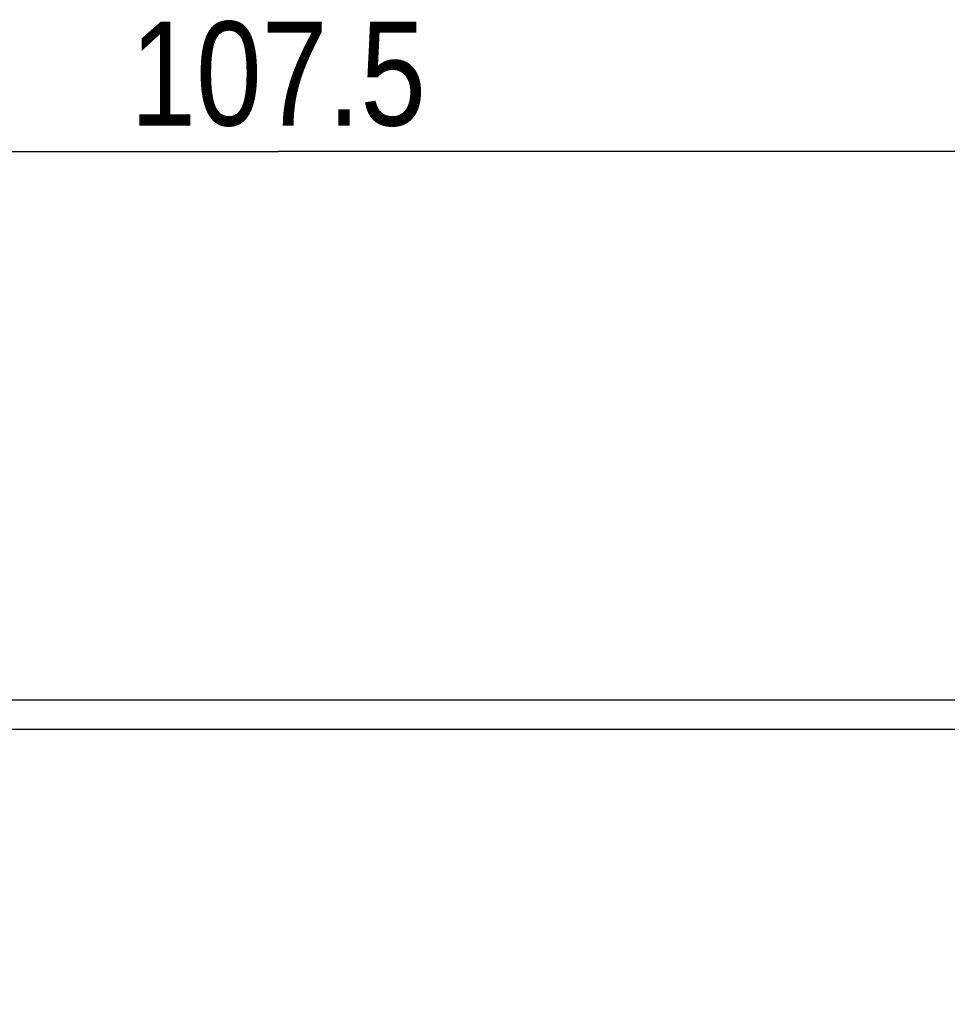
# Model space of a CAD drawing. Header units: millimetres. Extents: x 0 to 841, y 0 to 594.
# Tile 85 of 237: x 139 to 170, y 344 to 378. Entities that reach past the tile are written whole.
import ezdxf

# ---------------------------------------------------------------- set-up
doc = ezdxf.new("R2010")
doc.units = ezdxf.units.MM
doc.header["$LTSCALE"] = 46.255
doc.layers.get('0').update_dxf_attribs({"linetype": 'CONTINUOUS'})
doc.styles.get("Standard").update_dxf_attribs({"font": 'txt', "width": 0.85})
doc.dimstyles.new('DIMSTYLE_2', dxfattribs={"dimtxt": 3.5, "dimasz": 3.5, "dimexe": 1, "dimexo": 0.5, "dimgap": 0.875, "dimtad": 1, "dimdec": 1, "dimdsep": 46, "dimtxsty": 'STANDARD', "dimblk": '_FILLED', "dimblk1": '_FILLED', "dimblk2": '_FILLED', "dimcen": 0.09, "dimadec": 4, "dimazin": 2, "dimtp": 0.15, "dimtm": 0.15, "dimtfac": 1, "dimtdec": 1, "dimtofl": 0, "dimtmove": 0, "dimatfit": 3, "dimldrblk": '_FILLED', "dimfxl": 1, "dimtolj": 1, "dimarcsym": 0})

# ---------------------------------------------------------------- blocks, each defined once
blk = doc.blocks.new('_FILLED')
at = {"color": 0, "linetype": 'BYBLOCK'}
blk.add_solid([(0, 0), (-1, 0.1429), (-1, -0.1429)], dxfattribs=at)
blk = doc.blocks.new('*D1')
at = {"color": 2, "linetype": 'CONTINUOUS'}
for p, q in [((94.029, 350.267), (94.029, 374.172)), ((201.527, 344.964), (201.527, 374.172)), ((94.029, 373.172), (147.778, 373.172)), ((201.527, 373.172), (147.778, 373.172))]:
    blk.add_line(p, q, dxfattribs=at)
at = {"color": 2, "linetype": 'CONTINUOUS', "xscale": 3.5, "yscale": 3.5, "zscale": 3.5, "rotation": 180}
blk.add_blockref('_FILLED', (94.029, 373.172), dxfattribs=at)
at = {"color": 2, "linetype": 'CONTINUOUS', "xscale": 3.5, "yscale": 3.5, "zscale": 3.5}
blk.add_blockref('_FILLED', (201.527, 373.172), dxfattribs=at)
at = {"color": 2, "linetype": 'CONTINUOUS', "insert": (147.778, 377.547), "char_height": 3.5, "width": 18, "attachment_point": 2, "line_spacing_factor": 0.9}
blk.add_mtext('107.5', dxfattribs=at)

msp = doc.modelspace()

# ---------------------------------------------------------------- linework, layer by layer
at = {"color": 7, "linetype": 'CONTINUOUS'}
msp.add_line((108.52942, 354.71408), (181.38934, 354.71408), dxfattribs=at)
at = {"color": 9, "linetype": 'CONTINUOUS'}
msp.add_line((186.02942, 353.71408), (108.52942, 353.71408), dxfattribs=at)

# ---------------------------------------------------------------- dimensions: what is measured, and where the dimension line sits
at = {"color": 2, "linetype": 'CONTINUOUS'}
dim = msp.add_linear_dim(base=(201.52703, 373.17218), p1=(94.02942, 349.76664), p2=(201.52703, 344.46408), dimstyle='DIMSTYLE_2', dxfattribs=at)
dim.commit()
dim.dimension.update_dxf_attribs({"geometry": '*D1', "text_midpoint": (147.27823, 373.17218), "dimtype": 160})

doc.saveas('drawing.dxf')
